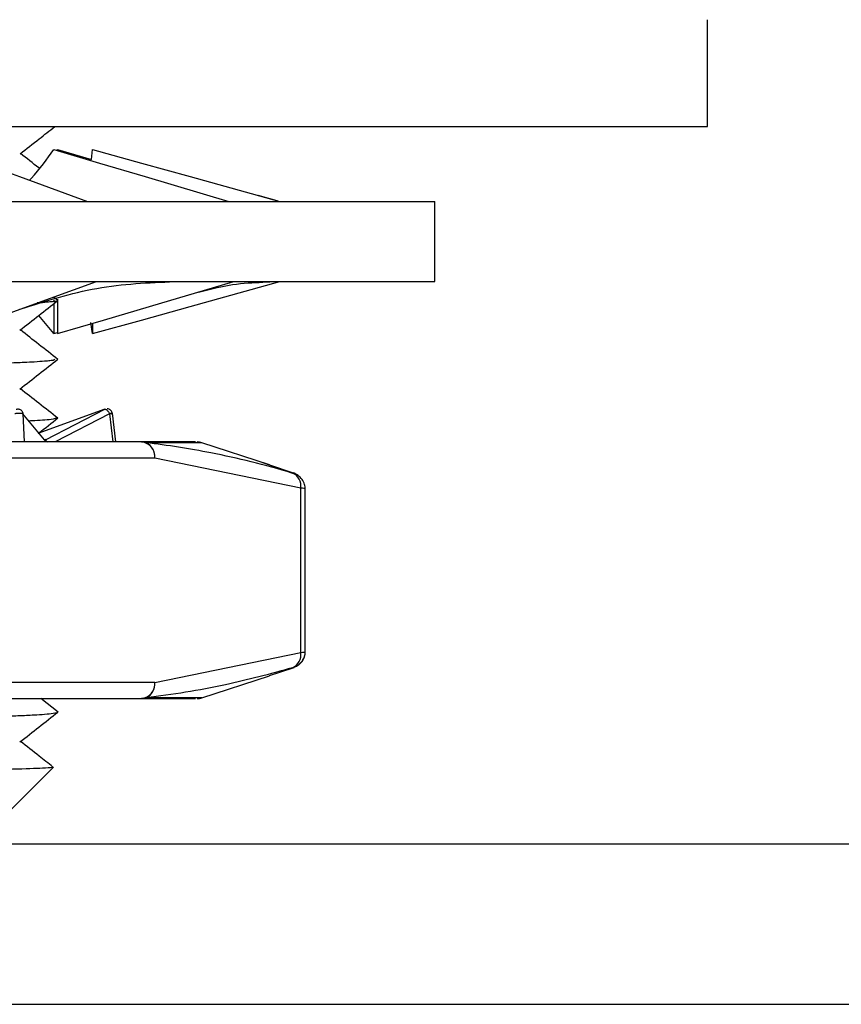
# Model space of a CAD drawing. Header units: millimetres. Extents: x 2628 to 3103, y 1509 to 1845.
# Tile 25 of 29: x 2898 to 2913, y 1708 to 1727. Entities that reach past the tile are written whole.
import ezdxf

# ---------------------------------------------------------------- set-up
doc = ezdxf.new("R2010")
doc.units = ezdxf.units.MM
doc.layers.add('尺寸线层', color=3, linetype='Continuous', lineweight=18)
doc.layers.add('粗实线层', color=7, linetype='Continuous', lineweight=35)
doc.styles.add('标准', font='txt', dxfattribs={"width": 0.667})
doc.dimstyles.new('对齐', dxfattribs={"dimtxt": 3, "dimasz": 2.5, "dimexe": 1.25, "dimexo": 0.625, "dimtad": 1, "dimdsep": 46, "dimtxsty": '标准', "dimcen": 2.5, "dimclrd": 3, "dimclre": 3, "dimclrt": 3, "dimadec": 0, "dimazin": 0, "dimtfac": 1, "dimtmove": 0, "dimatfit": 3, "dimfxl": 1, "dimarcsym": 0})

# ---------------------------------------------------------------- blocks, each defined once
blk = doc.blocks.new('*D22')
at = {"layer": 'Defpoints', "color": 0, "transparency": 16777216}
for p in [(2898.602, 1741.296), (2857.043, 1732.197), (2901.083, 1732.197)]:
    blk.add_point(p, dxfattribs=at)
at = {"layer": '尺寸线层', "color": 3, "lineweight": -2, "transparency": 16777216}
for p, q in [((2857.043, 1745.296), (2857.043, 1749.296)), ((2897.977, 1741.296), (2855.793, 1741.296)), ((2857.043, 1741.296), (2857.043, 1732.197)), ((2900.458, 1732.197), (2855.793, 1732.197)), ((2857.043, 1728.197), (2857.043, 1712.603))]:
    blk.add_line(p, q, dxfattribs=at)
at = {"layer": '尺寸线层', "color": 3, "transparency": 16777216}
for points in [[(2856.377, 1745.296), (2857.71, 1745.296), (2857.043, 1741.296)], [(2856.377, 1728.197), (2857.71, 1728.197), (2857.043, 1732.197)]]:
    blk.add_solid(points, dxfattribs=at)
at = {"layer": '尺寸线层', "color": 3, "transparency": 16777216, "insert": (2852.418, 1718.4), "char_height": 8, "attachment_point": 5, "rotation": 90, "style": '标准'}
blk.add_mtext('9.1', dxfattribs=at)

msp = doc.modelspace()

# ---------------------------------------------------------------- linework, layer by layer
at = {"layer": '粗实线层', "color": 7, "linetype": 'Continuous', "lineweight": 25}
for p, q in [((2910.583, 1724.697), (2910.583, 1726.697)), ((2865.249, 1724.697), (2910.583, 1724.697)), ((2898.424, 1724.269), (2899.062, 1724.081)), ((2898.424, 1724.249), (2898.424, 1724.269)), ((2899.062, 1724.081), (2899.083, 1724.269)), ((2869.683, 1723.297), (2905.483, 1723.297)), ((2902.536, 1723.307), (2902.181, 1723.41)), ((2905.483, 1721.797), (2905.483, 1723.297)), ((2869.683, 1721.797), (2905.483, 1721.797)), ((2902.269, 1721.786), (2902.4, 1721.796)), ((2898.424, 1721.453), (2898.354, 1721.508)), ((2898.355, 1721.451), (2898.355, 1721.415)), ((2898.424, 1721.47), (2898.424, 1720.825)), ((2898.355, 1721.384), (2898.355, 1720.825)), ((2898.355, 1720.825), (2898.076, 1721.165)), ((2899.083, 1720.825), (2899.05, 1721.031)), ((2899.083, 1721.019), (2899.083, 1720.825)), ((2898.355, 1720.825), (2898.424, 1720.845)), ((2898.375, 1720.342), (2898.345, 1720.323)), ((2899.312, 1719.409), (2898.061, 1718.953)), ((2897.778, 1719.326), (2897.803, 1718.797)), ((2898.214, 1718.797), (2897.778, 1719.326)), ((2898.404, 1719.241), (2898.345, 1719.222)), ((2899.4, 1719.326), (2898.385, 1718.797)), ((2899.4, 1719.326), (2899.46, 1718.797)), ((2899.516, 1718.797), (2899.453, 1719.334)), ((2899.999, 1718.797), (2897.115, 1718.797)), ((2898.238, 1718.796), (2898.192, 1718.852)), ((2902.393, 1718.371), (2901.128, 1718.782)), ((2900.248, 1718.497), (2897.364, 1718.497)), ((2902.978, 1717.934), (2900.248, 1718.497)), ((2902.895, 1718.184), (2902.218, 1718.426)), ((2902.392, 1718.368), (2902.834, 1718.219)), ((2903.062, 1714.857), (2903.062, 1717.936)), ((2902.978, 1714.86), (2902.978, 1717.934)), ((2900.248, 1714.297), (2902.978, 1714.86)), ((2902.392, 1714.427), (2902.834, 1714.574)), ((2902.87, 1714.589), (2902.834, 1714.574)), ((2900.248, 1714.297), (2897.364, 1714.297)), ((2901.128, 1714.011), (2902.393, 1714.422)), ((2897.115, 1713.997), (2899.999, 1713.997)), ((2898.436, 1713.743), (2898.113, 1713.997)), ((2900.084, 1714.011), (2899.999, 1713.997)), ((2898.345, 1713.721), (2898.407, 1713.739)), ((2897.432, 1711.795), (2898.347, 1712.71)), ((2888.506, 1711.278), (2953.699, 1711.278)), ((2888.506, 1708.278), (2953.699, 1708.278))]:
    msp.add_line(p, q, dxfattribs=at)
at = {"layer": '粗实线层', "color": 8, "linetype": 'Continuous', "lineweight": 25}
for p, q in [((2898.204, 1718.838), (2899.312, 1719.409)), ((2901.128, 1718.782), (2900.084, 1718.782)), ((2901.128, 1714.011), (2900.084, 1714.011))]:
    msp.add_line(p, q, dxfattribs=at)
at = {"layer": '粗实线层', "color": 7, "linetype": 'Continuous', "lineweight": 25, "flags": 128}
for points in [[(2896.328, 1724.269), (2897.022, 1724.015), (2897.716, 1723.762), (2898.989, 1723.297)], [(2898.355, 1724.269), (2899.21, 1724.015), (2900.065, 1723.762), (2901.633, 1723.297)], [(2899.083, 1724.269), (2899.996, 1724.015), (2900.908, 1723.762), (2902.583, 1723.297)], [(2896.457, 1720.825), (2897.161, 1721.078), (2897.866, 1721.332), (2899.158, 1721.797)], [(2898.424, 1720.825), (2899.284, 1721.078), (2900.145, 1721.332), (2901.723, 1721.797)], [(2899.083, 1720.825), (2899.996, 1721.078), (2900.908, 1721.332), (2902.583, 1721.797)]]:
    msp.add_lwpolyline(points, dxfattribs=at)
at = {"layer": '粗实线层', "color": 7, "linetype": 'Continuous', "lineweight": 25}
for centre, radius, start, end in [((2899.971, 1718.52), 0.278, 355.2238, 84.2517), ((2899.998, 1718.539), 0.257, 70.5567, 89.9676), ((2899.962, 1718.522), 0.287, 354.878, 64.8539), ((2901.036, 1718.497), 0.3, 72, 90), ((2902.716, 1717.976), 0.265, 350.8508, 66.7743), ((2902.762, 1717.992), 0.238, 51.0988, 72.4991), ((2902.716, 1714.817), 0.265, 293.2257, 9.1491), ((2902.761, 1714.868), 0.3, 288.0806, 0.037), ((2899.971, 1714.274), 0.278, 275.7483, 4.7762), ((2899.962, 1714.271), 0.287, 295.1465, 5.1225), ((2901.036, 1714.297), 0.3, 270, 287.9991)]:
    msp.add_arc(centre, radius, start, end, dxfattribs=at)
for points, knots in [([(2897.726, 1724.187), (2897.845, 1724.281), (2898.061, 1724.45), (2898.277, 1724.62), (2898.374, 1724.697)], [0, 0, 0, 0, 0.549761, 1, 1, 1, 1]), ([(2897.904, 1723.693), (2897.915, 1723.705), (2898.096, 1723.897), (2898.229, 1724.089), (2898.355, 1724.269)], [0, 0, 0, 0, 0.059784, 1, 1, 1, 1]), ([(2898.084, 1723.918), (2898.082, 1723.92), (2897.966, 1724.011), (2897.849, 1724.103), (2897.734, 1724.193)], [0, 0, 0, 0, 0.0139649, 1, 1, 1, 1]), ([(2897.721, 1721.279), (2898.202, 1721.432), (2899.171, 1721.739), (2900.13, 1721.777), (2900.612, 1721.797)], [0, 0, 0, 0, 0.497223, 1, 1, 1, 1]), ([(2900.908, 1721.557), (2901.181, 1721.63), (2901.681, 1721.765), (2902.086, 1721.779), (2902.269, 1721.786)], [0, 0, 0, 0, 0.547067, 1, 1, 1, 1]), ([(2897.722, 1720.886), (2897.84, 1720.979), (2898.074, 1721.163), (2898.308, 1721.347), (2898.424, 1721.438)], [0, 0, 0, 0, 0.506765, 1, 1, 1, 1]), ([(2898.426, 1721.442), (2898.426, 1721.441), (2898.435, 1721.436), (2898.389, 1721.429), (2898.345, 1721.423)], [0, 0, 0, 0, 0.057052, 1, 1, 1, 1]), ([(2898.345, 1721.423), (2898.318, 1721.42), (2898.254, 1721.412), (2898.152, 1721.403), (2898.062, 1721.398), (2898.046, 1721.397)], [0, 0, 0, 0, 0.3631653, 0.881736, 1, 1, 1, 1]), ([(2898.435, 1720.341), (2898.316, 1720.435), (2898.082, 1720.619), (2897.848, 1720.803), (2897.732, 1720.894)], [0, 0, 0, 0, 0.505645, 1, 1, 1, 1]), ([(2897.723, 1719.787), (2897.841, 1719.88), (2898.078, 1720.067), (2898.315, 1720.253), (2898.434, 1720.346)], [0, 0, 0, 0, 0.4999978, 1, 1, 1, 1]), ([(2898.345, 1720.323), (2898.34, 1720.322), (2898.322, 1720.32), (2898.275, 1720.314), (2898.172, 1720.305), (2898.013, 1720.294), (2897.783, 1720.282), (2897.511, 1720.271), (2897.198, 1720.26), (2896.858, 1720.249), (2896.428, 1720.236), (2895.831, 1720.22), (2895.123, 1720.203), (2894.492, 1720.189), (2893.994, 1720.179), (2893.6, 1720.172), (2893.219, 1720.165), (2892.864, 1720.158), (2892.348, 1720.149), (2891.571, 1720.135), (2890.563, 1720.118), (2889.579, 1720.101), (2888.824, 1720.089), (2888.247, 1720.08), (2887.787, 1720.072), (2887.286, 1720.064), (2886.743, 1720.056), (2886.154, 1720.046), (2885.518, 1720.036), (2884.836, 1720.025), (2884.076, 1720.012), (2883.31, 1719.998), (2882.659, 1719.986), (2882.147, 1719.977), (2881.668, 1719.968), (2881.082, 1719.956), (2880.489, 1719.945), (2879.934, 1719.933), (2879.446, 1719.921), (2878.831, 1719.905), (2878.204, 1719.887), (2877.666, 1719.867), (2877.329, 1719.852), (2877.064, 1719.838), (2876.851, 1719.822), (2876.72, 1719.807), (2876.748, 1719.799), (2876.751, 1719.798)], [0, 0, 0, 0, 0.00303, 0.012997, 0.029465, 0.053479, 0.072393, 0.09811, 0.120528, 0.137916, 0.161753, 0.193273, 0.22779, 0.256745, 0.270579, 0.285699, 0.301186, 0.312051, 0.323553, 0.355094, 0.390617, 0.421589, 0.448075, 0.460922, 0.475054, 0.490472, 0.50718, 0.52518, 0.545086, 0.566561, 0.589604, 0.618189, 0.642164, 0.65605, 0.672014, 0.693847, 0.721555, 0.74211, 0.763955, 0.787086, 0.831373, 0.867796, 0.896361, 0.917083, 0.950863, 0.994381, 1, 1, 1, 1]), ([(2898.434, 1719.242), (2898.315, 1719.335), (2898.081, 1719.519), (2897.847, 1719.703), (2897.731, 1719.794)], [0, 0, 0, 0, 0.506068, 1, 1, 1, 1]), ([(2897.652, 1719.409), (2897.658, 1719.411), (2897.671, 1719.415), (2897.693, 1719.416), (2897.716, 1719.412), (2897.738, 1719.402), (2897.756, 1719.387), (2897.769, 1719.368), (2897.777, 1719.347), (2897.778, 1719.332), (2897.778, 1719.326)], [0, 0, 0, 0, 0.1051917, 0.2226152, 0.3541624, 0.4999856, 0.6248428, 0.7500052, 0.8881804, 1, 1, 1, 1]), ([(2899.312, 1719.409), (2899.317, 1719.41), (2899.325, 1719.41), (2899.341, 1719.403), (2899.351, 1719.394), (2899.357, 1719.389)], [0, 0, 0, 0, 0.372841, 0.664109, 1, 1, 1, 1]), ([(2899.451, 1719.33), (2899.451, 1719.335), (2899.451, 1719.351), (2899.437, 1719.377), (2899.415, 1719.399), (2899.388, 1719.414), (2899.369, 1719.417), (2899.358, 1719.419)], [0, 0, 0, 0, 0.094176, 0.348023, 0.59065, 0.763431, 1, 1, 1, 1]), ([(2897.778, 1719.326), (2897.776, 1719.326), (2897.771, 1719.328), (2897.758, 1719.329), (2897.74, 1719.331), (2897.718, 1719.331), (2897.692, 1719.33), (2897.667, 1719.329), (2897.645, 1719.327), (2897.633, 1719.326), (2897.628, 1719.326)], [0, 0, 0, 0, 0.122934, 0.249908, 0.375337, 0.500036, 0.650765, 0.783634, 0.899157, 1, 1, 1, 1]), ([(2898.076, 1718.965), (2898.077, 1718.965), (2898.196, 1719.059), (2898.315, 1719.152), (2898.434, 1719.246)], [0, 0, 0, 0, 0.005337, 1, 1, 1, 1]), ([(2899.421, 1719.326), (2899.427, 1719.326), (2899.437, 1719.328), (2899.448, 1719.329), (2899.453, 1719.331), (2899.453, 1719.331), (2899.446, 1719.33), (2899.433, 1719.329), (2899.417, 1719.327), (2899.405, 1719.326), (2899.4, 1719.326)], [0, 0, 0, 0, 0.122939, 0.249908, 0.375337, 0.500036, 0.650767, 0.783638, 0.89916, 1, 1, 1, 1]), ([(2898.345, 1719.222), (2898.298, 1719.217), (2898.214, 1719.208), (2898.045, 1719.197), (2897.929, 1719.191), (2897.891, 1719.189)], [0, 0, 0, 0, 0.454482, 0.824648, 1, 1, 1, 1]), ([(2900.992, 1718.797), (2901.002, 1718.797), (2901.04, 1718.797), (2900.741, 1718.797), (2900.245, 1718.797), (2899.999, 1718.797)], [0, 0, 0, 0, 0.166185, 0.585935, 1, 1, 1, 1]), ([(2902.821, 1718.219), (2902.564, 1718.29), (2902.058, 1718.431), (2901.346, 1718.587), (2900.69, 1718.706), (2900.286, 1718.757), (2900.084, 1718.782)], [0, 0, 0, 0, 0.282628, 0.558528, 0.78041, 1, 1, 1, 1]), ([(2902.834, 1718.219), (2902.841, 1718.217), (2902.854, 1718.212), (2902.856, 1718.21), (2902.847, 1718.212), (2902.829, 1718.217), (2902.821, 1718.219)], [0, 0, 0, 0, 0.250654, 0.499905, 0.749188, 1, 1, 1, 1]), ([(2903.062, 1717.911), (2903.06, 1717.942), (2903.056, 1718.005), (2903.007, 1718.097), (2902.934, 1718.174), (2902.873, 1718.202), (2902.844, 1718.216)], [0, 0, 0, 0, 0.25629, 0.516013, 0.76743, 1, 1, 1, 1]), ([(2902.868, 1714.591), (2902.889, 1714.601), (2902.941, 1714.626), (2903.007, 1714.697), (2903.054, 1714.784), (2903.058, 1714.842), (2903.06, 1714.868)], [0, 0, 0, 0, 0.185645, 0.467356, 0.758422, 1, 1, 1, 1]), ([(2902.978, 1714.86), (2903, 1714.862), (2903.044, 1714.867), (2903.055, 1714.868), (2903.061, 1714.868)], [0, 0, 0, 0, 0.506244, 1, 1, 1, 1]), ([(2902.821, 1714.574), (2902.611, 1714.516), (2902.195, 1714.399), (2901.529, 1714.244), (2900.827, 1714.107), (2900.331, 1714.043), (2900.084, 1714.011)], [0, 0, 0, 0, 0.2316791, 0.4587057, 0.7312638, 1, 1, 1, 1]), ([(2902.854, 1714.583), (2902.852, 1714.582), (2902.847, 1714.582), (2902.83, 1714.577), (2902.821, 1714.574)], [0, 0, 0, 0, 0.4985515, 1, 1, 1, 1]), ([(2902.834, 1714.574), (2902.841, 1714.577), (2902.854, 1714.582), (2902.854, 1714.582), (2902.854, 1714.583)], [0, 0, 0, 0, 0.501445, 1, 1, 1, 1]), ([(2899.999, 1713.997), (2900.245, 1713.997), (2900.741, 1713.997), (2901.04, 1713.997), (2901.002, 1713.997), (2900.992, 1713.997)], [0, 0, 0, 0, 0.414065, 0.833816, 1, 1, 1, 1]), ([(2876.742, 1713.198), (2876.761, 1713.204), (2876.788, 1713.212), (2876.894, 1713.223), (2876.972, 1713.229), (2877.043, 1713.235), (2877.148, 1713.242), (2877.314, 1713.251), (2877.589, 1713.264), (2877.951, 1713.278), (2878.412, 1713.292), (2878.931, 1713.306), (2879.498, 1713.32), (2880.117, 1713.335), (2880.817, 1713.351), (2881.515, 1713.365), (2882.084, 1713.376), (2882.53, 1713.384), (2882.91, 1713.39), (2883.297, 1713.397), (2883.689, 1713.403), (2884.112, 1713.41), (2884.631, 1713.419), (2885.318, 1713.431), (2885.973, 1713.442), (2886.512, 1713.451), (2886.858, 1713.457), (2887.183, 1713.462), (2887.488, 1713.467), (2887.771, 1713.472), (2888.034, 1713.476), (2888.485, 1713.483), (2889.061, 1713.492), (2889.692, 1713.502), (2890.084, 1713.508), (2890.294, 1713.512), (2890.527, 1713.515), (2890.944, 1713.523), (2891.619, 1713.534), (2892.336, 1713.548), (2893.028, 1713.561), (2893.637, 1713.572), (2894.2, 1713.583), (2894.771, 1713.595), (2895.29, 1713.606), (2895.78, 1713.617), (2896.24, 1713.629), (2896.649, 1713.641), (2897.02, 1713.653), (2897.363, 1713.665), (2897.699, 1713.678), (2897.984, 1713.692), (2898.209, 1713.706), (2898.298, 1713.716), (2898.345, 1713.721)], [0, 0, 0, 0, 0.035415, 0.050436, 0.062868, 0.072709, 0.079961, 0.10154, 0.125417, 0.151594, 0.180081, 0.210885, 0.235313, 0.262142, 0.293102, 0.321039, 0.341844, 0.354981, 0.368089, 0.381171, 0.394224, 0.407249, 0.422725, 0.444569, 0.472774, 0.484111, 0.494798, 0.504837, 0.514227, 0.522969, 0.531065, 0.538513, 0.56476, 0.584513, 0.597764, 0.60195, 0.604508, 0.620027, 0.642107, 0.670739, 0.69248, 0.714599, 0.737103, 0.756665, 0.782895, 0.80306, 0.82342, 0.85002, 0.868592, 0.889326, 0.917483, 0.945608, 0.970933, 1, 1, 1, 1]), ([(2897.724, 1713.186), (2897.842, 1713.279), (2898.079, 1713.465), (2898.316, 1713.652), (2898.434, 1713.745)], [0, 0, 0, 0, 0.499998, 1, 1, 1, 1]), ([(2898.341, 1712.717), (2898.254, 1712.785), (2898.052, 1712.944), (2897.849, 1713.103), (2897.733, 1713.194)], [0, 0, 0, 0, 0.427981, 1, 1, 1, 1]), ([(2898.25, 1712.699), (2898.115, 1712.692), (2897.846, 1712.679), (2896.942, 1712.66), (2895.71, 1712.641), (2894.163, 1712.622), (2892.372, 1712.602), (2890.403, 1712.583), (2888.333, 1712.564), (2886.241, 1712.545), (2884.209, 1712.525), (2882.313, 1712.506), (2880.626, 1712.487), (2879.214, 1712.468), (2878.122, 1712.448), (2877.423, 1712.429), (2877.103, 1712.414), (2877.159, 1712.405), (2877.173, 1712.403)], [0, 0, 0, 0, 0.065963, 0.131808, 0.197534, 0.263143, 0.328634, 0.394006, 0.45926, 0.524396, 0.589414, 0.654314, 0.719096, 0.78376, 0.848305, 0.912733, 0.977042, 1, 1, 1, 1]), ([(2898.347, 1712.711), (2898.347, 1712.711), (2898.371, 1712.707), (2898.31, 1712.703), (2898.25, 1712.699)], [0, 0, 0, 0, 0.01026, 1, 1, 1, 1])]:
    msp.add_open_spline(points, degree=3, knots=knots, dxfattribs=at)
msp.add_open_spline([(2899.357, 1719.389), (2899.361, 1719.385), (2899.369, 1719.377), (2899.381, 1719.361), (2899.391, 1719.344), (2899.397, 1719.332), (2899.4, 1719.326)], degree=3, dxfattribs=at)
at = {"layer": '粗实线层', "color": 8, "linetype": 'Continuous', "lineweight": 25}
msp.add_open_spline([(2903.059, 1717.926), (2903.06, 1717.926), (2903.065, 1717.925), (2903.041, 1717.927), (2902.999, 1717.932), (2902.978, 1717.934)], degree=3, knots=[0, 0, 0, 0, 0.110875, 0.555124, 1, 1, 1, 1], dxfattribs=at)

# ---------------------------------------------------------------- dimensions: what is measured, and where the dimension line sits
at = {"layer": '尺寸线层'}
dim = msp.add_linear_dim(base=(2857.043, 1732.197), p1=(2898.602, 1741.296), p2=(2901.083, 1732.197), angle=90, dimstyle='对齐', override={"dimtxt": 8, "dimasz": 4}, dxfattribs=at)
dim.commit()
dim.dimension.update_dxf_attribs({"geometry": '*D22', "text_midpoint": (2852.418, 1718.4)})

doc.saveas('drawing.dxf')
